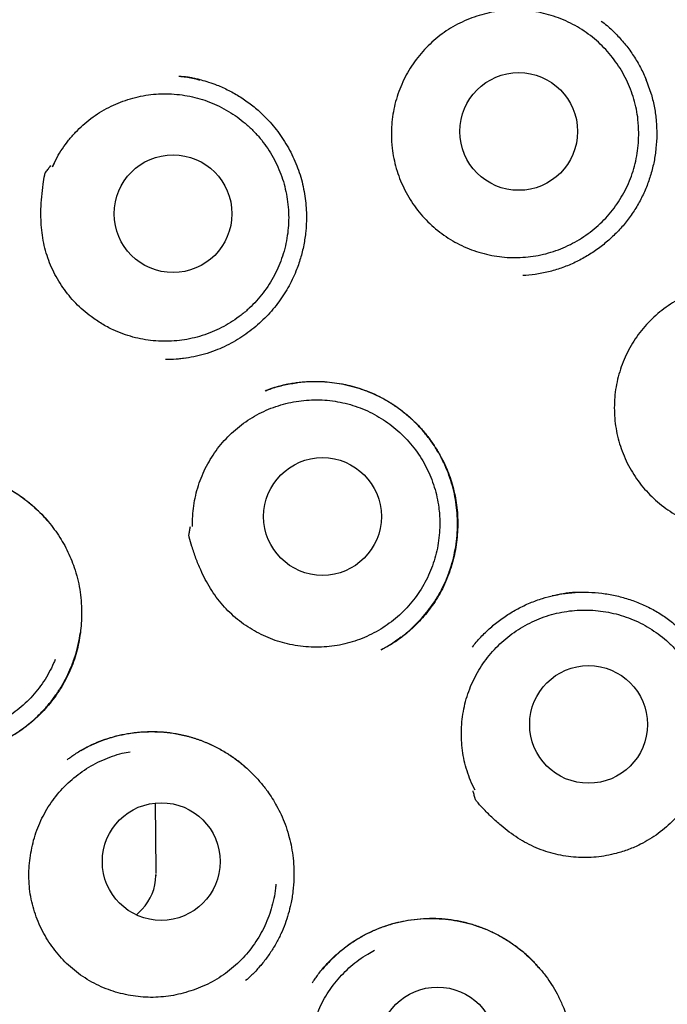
# Model space of a CAD drawing. Header units: millimetres. Extents: x 8 to 677, y 12 to 772.
# Tile 68 of 77: x 382.75 to 389.5, y 744.54 to 754.79. Entities that reach past the tile are written whole.
import ezdxf

# ---------------------------------------------------------------- set-up
doc = ezdxf.new("R2010")
doc.units = ezdxf.units.MM

msp = doc.modelspace()

# ---------------------------------------------------------------- linework, layer by layer
at = {"color": 7, "linetype": 'Continuous', "lineweight": 30}
for p, q in [((385.635, 751.005), (385.536, 750.99)), ((384.165, 746.631), (384.172, 745.925)), ((384.172, 745.925), (384.172, 745.896)), ((384.172, 745.889), (384.171, 745.874)), ((384.172, 745.876), (384.172, 745.889)), ((383.971, 745.467), (384.029, 745.527)), ((385.234, 744.907), (385.268, 744.946))]:
    msp.add_line(p, q, dxfattribs=at)
for centre, radius in [((392.037, 754.566), 16.348), ((387.95, 753.625), 0.613), ((384.351, 752.768), 0.613), ((385.907, 749.615), 0.613), ((388.677, 747.45), 0.613), ((384.228, 746.022), 0.613), ((387.104, 744.102), 0.613)]:
    msp.add_circle(centre, radius, dxfattribs=at)
msp.add_ellipse((383.672, 745.873), major_axis=(0.362, 0.349), ratio=0.989962, start_param=4.74479, end_param=5.515748, dxfattribs=at)
for points, knots in [([(391.864, 772.416), (391.741, 772.414), (391.498, 772.41), (391.139, 772.395), (390.788, 772.373), (390.447, 772.346), (390.118, 772.313), (389.8, 772.275), (389.493, 772.233), (389.195, 772.188), (388.89, 772.136), (388.578, 772.077), (388.261, 772.011), (387.957, 771.943), (387.667, 771.872), (387.39, 771.8), (387.139, 771.73), (386.911, 771.663), (386.706, 771.601), (386.51, 771.539), (386.324, 771.477), (386.148, 771.417), (385.982, 771.358), (385.826, 771.301), (385.677, 771.245), (385.464, 771.163), (385.185, 771.051), (384.841, 770.904), (384.466, 770.734), (384.061, 770.538), (383.627, 770.313), (383.195, 770.075), (382.767, 769.822), (382.343, 769.557), (381.934, 769.284), (381.541, 769.006), (381.162, 768.724), (380.791, 768.432), (380.428, 768.131), (380.067, 767.814), (379.707, 767.482), (379.351, 767.133), (379.005, 766.774), (378.668, 766.405), (378.342, 766.026), (378.032, 765.645), (377.738, 765.263), (377.46, 764.88), (377.191, 764.49), (376.932, 764.093), (376.679, 763.681), (376.432, 763.254), (376.192, 762.813), (375.965, 762.365), (375.751, 761.911), (375.55, 761.451), (375.366, 760.996), (375.198, 760.546), (375.046, 760.101), (374.905, 759.653), (374.777, 759.201), (374.658, 758.737), (374.549, 758.26), (374.451, 757.77), (374.367, 757.277), (374.297, 756.78), (374.24, 756.281), (374.198, 755.789), (374.17, 755.307), (374.154, 754.834), (374.152, 754.362), (374.162, 753.891), (374.185, 753.411), (374.221, 752.922), (374.273, 752.424), (374.338, 751.928), (374.417, 751.433), (374.51, 750.941), (374.614, 750.46), (374.728, 749.992), (374.853, 749.536), (374.989, 749.084), (375.136, 748.636), (375.299, 748.183), (375.477, 747.727), (375.671, 747.267), (375.879, 746.813), (376.099, 746.364), (376.332, 745.921), (376.56, 745.516), (376.78, 745.146), (376.991, 744.809), (377.211, 744.472), (377.442, 744.136), (377.684, 743.801), (377.933, 743.471), (378.189, 743.148), (378.452, 742.832), (378.724, 742.518), (379.007, 742.208), (379.296, 741.905), (379.589, 741.612), (379.884, 741.331), (380.152, 741.087), (380.391, 740.877), (380.6, 740.699), (380.809, 740.527), (381.017, 740.36), (381.2, 740.218), (381.351, 740.102), (381.47, 740.013), (381.578, 739.933), (381.676, 739.861), (381.756, 739.802), (381.804, 739.769), (381.822, 739.756)], [0, 0, 0, 0, 0.008151, 0.016108, 0.02387, 0.031435, 0.038803, 0.045845, 0.052695, 0.059351, 0.065813, 0.073251, 0.080412, 0.087296, 0.0939, 0.100226, 0.106273, 0.111223, 0.115968, 0.120509, 0.124846, 0.128979, 0.132839, 0.136503, 0.139981, 0.143422, 0.151648, 0.159922, 0.168258, 0.178961, 0.189767, 0.200675, 0.211682, 0.22276, 0.233841, 0.244288, 0.254731, 0.265168, 0.275599, 0.28602, 0.297061, 0.308085, 0.319102, 0.33014, 0.341199, 0.352275, 0.36273, 0.373195, 0.383669, 0.39415, 0.404634, 0.415753, 0.42687, 0.437979, 0.449078, 0.460165, 0.471236, 0.481652, 0.492049, 0.502434, 0.512815, 0.5232, 0.534225, 0.545267, 0.55634, 0.567443, 0.578563, 0.589687, 0.600166, 0.610626, 0.621055, 0.631464, 0.641883, 0.652943, 0.664012, 0.675088, 0.686168, 0.697252, 0.708336, 0.718787, 0.729234, 0.739676, 0.750112, 0.760539, 0.771585, 0.782618, 0.793662, 0.804718, 0.815787, 0.826864, 0.835573, 0.844338, 0.853232, 0.862255, 0.871406, 0.880684, 0.889657, 0.898743, 0.907939, 0.917245, 0.926573, 0.935733, 0.944744, 0.95361, 0.959761, 0.965835, 0.971829, 0.977742, 0.983562, 0.987132, 0.990409, 0.993393, 0.996086, 0.998491, 1, 1, 1, 1]), ([(375.863, 754.414), (375.863, 754.373), (375.865, 754.256), (375.869, 754.061), (375.878, 753.83), (375.891, 753.6), (375.906, 753.369), (375.925, 753.139), (375.947, 752.909), (375.972, 752.68), (376.001, 752.451), (376.033, 752.222), (376.068, 751.994), (376.106, 751.766), (376.148, 751.539), (376.193, 751.312), (376.241, 751.087), (376.292, 750.861), (376.347, 750.637), (376.405, 750.413), (376.466, 750.191), (376.53, 749.969), (376.597, 749.748), (376.668, 749.528), (376.741, 749.309), (376.818, 749.091), (376.898, 748.875), (376.981, 748.659), (377.066, 748.445), (377.155, 748.232), (377.247, 748.02), (377.343, 747.809), (377.441, 747.6), (377.542, 747.393), (377.646, 747.187), (377.752, 746.982), (377.862, 746.779), (377.975, 746.577), (378.091, 746.377), (378.209, 746.179), (378.33, 745.982), (378.454, 745.788), (378.581, 745.595), (378.711, 745.404), (378.843, 745.214), (378.978, 745.027), (379.115, 744.841), (379.256, 744.658), (379.398, 744.476), (379.544, 744.297), (379.692, 744.12), (379.842, 743.945), (379.995, 743.772), (380.151, 743.601), (380.309, 743.432), (380.469, 743.266), (380.632, 743.102), (380.796, 742.94), (380.964, 742.781), (381.133, 742.624), (381.305, 742.47), (381.479, 742.318), (381.655, 742.168), (381.833, 742.021), (382.013, 741.877), (382.195, 741.735), (382.38, 741.596), (382.566, 741.46), (382.754, 741.326), (382.944, 741.195), (383.136, 741.066), (383.33, 740.94), (383.525, 740.818), (383.723, 740.697), (383.922, 740.58), (384.122, 740.466), (384.325, 740.354), (384.528, 740.246), (384.734, 740.14), (384.94, 740.037), (385.149, 739.937), (385.358, 739.84), (385.569, 739.747), (385.782, 739.656), (385.995, 739.568), (386.21, 739.483), (386.426, 739.402), (386.643, 739.323), (386.862, 739.248), (387.081, 739.175), (387.301, 739.106), (387.523, 739.04), (387.745, 738.977), (387.968, 738.918), (388.192, 738.861), (388.417, 738.808), (388.642, 738.758), (388.868, 738.711), (389.095, 738.667), (389.323, 738.627), (389.55, 738.59), (389.779, 738.556), (390.008, 738.526), (390.237, 738.498), (390.467, 738.474), (390.697, 738.453), (390.927, 738.436), (391.158, 738.422), (391.388, 738.411), (391.619, 738.403), (391.85, 738.399), (392.081, 738.398), (392.312, 738.4), (392.543, 738.406), (392.774, 738.415), (393.004, 738.427), (393.235, 738.442), (393.465, 738.461), (393.695, 738.483), (393.924, 738.509), (394.154, 738.537), (394.382, 738.569), (394.611, 738.604), (394.838, 738.643), (395.065, 738.684), (395.292, 738.729), (395.518, 738.777), (395.743, 738.828), (395.967, 738.883), (396.191, 738.941), (396.414, 739.002), (396.636, 739.066), (396.857, 739.133), (397.077, 739.203), (397.296, 739.277), (397.513, 739.354), (397.73, 739.433), (397.946, 739.516), (398.16, 739.602), (398.373, 739.691), (398.585, 739.783), (398.796, 739.878), (399.005, 739.976), (399.212, 740.077), (399.419, 740.181), (399.623, 740.288), (399.827, 740.398), (400.028, 740.51), (400.228, 740.626), (400.426, 740.744), (400.623, 740.865), (400.818, 740.989), (401.011, 741.116), (401.202, 741.246), (401.391, 741.378), (401.579, 741.513), (401.764, 741.65), (401.948, 741.791), (402.129, 741.933), (402.309, 742.079), (402.486, 742.227), (402.661, 742.377), (402.834, 742.53), (403.005, 742.685), (403.174, 742.843), (403.34, 743.003), (403.504, 743.166), (403.666, 743.331), (403.825, 743.498), (403.982, 743.667), (404.136, 743.839), (404.288, 744.013), (404.438, 744.189), (404.585, 744.367), (404.729, 744.547), (404.871, 744.73), (405.01, 744.914), (405.147, 745.1), (405.281, 745.288), (405.412, 745.478), (405.541, 745.67), (405.666, 745.864), (405.789, 746.059), (405.909, 746.256), (406.027, 746.455), (406.141, 746.656), (406.253, 746.858), (406.361, 747.062), (406.467, 747.267), (406.57, 747.474), (406.67, 747.682), (406.767, 747.892), (406.861, 748.103), (406.951, 748.315), (407.039, 748.529), (407.124, 748.743), (407.206, 748.959), (407.284, 749.177), (407.36, 749.395), (407.432, 749.614), (407.501, 749.834), (407.567, 750.056), (407.63, 750.278), (407.69, 750.501), (407.746, 750.725), (407.8, 750.95), (407.85, 751.175), (407.897, 751.401), (407.94, 751.628), (407.981, 751.855), (408.018, 752.083), (408.052, 752.311), (408.082, 752.54), (408.11, 752.77), (408.134, 752.999), (408.154, 753.229), (408.172, 753.46), (408.186, 753.69), (408.197, 753.921), (408.205, 754.151), (408.209, 754.382), (408.21, 754.613), (408.208, 754.844), (408.202, 755.075), (408.193, 755.306), (408.181, 755.536), (408.166, 755.767), (408.147, 755.997), (408.125, 756.227), (408.1, 756.456), (408.071, 756.685), (408.039, 756.914), (408.004, 757.142), (407.966, 757.37), (407.924, 757.597), (407.879, 757.824), (407.831, 758.05), (407.78, 758.275), (407.725, 758.499), (407.668, 758.723), (407.607, 758.945), (407.543, 759.167), (407.476, 759.388), (407.405, 759.608), (407.332, 759.827), (407.255, 760.045), (407.175, 760.262), (407.092, 760.477), (407.007, 760.692), (406.918, 760.905), (406.826, 761.116), (406.731, 761.327), (406.633, 761.536), (406.532, 761.744), (406.428, 761.95), (406.321, 762.155), (406.211, 762.358), (406.098, 762.559), (405.983, 762.759), (405.865, 762.958), (405.743, 763.154), (405.619, 763.349), (405.493, 763.542), (405.363, 763.733), (405.231, 763.923), (405.096, 764.11), (404.958, 764.295), (404.818, 764.479), (404.675, 764.66), (404.53, 764.84), (404.382, 765.017), (404.232, 765.192), (404.079, 765.365), (403.923, 765.536), (403.765, 765.705), (403.605, 765.871), (403.443, 766.035), (403.278, 766.197), (403.111, 766.356), (402.941, 766.513), (402.769, 766.667), (402.596, 766.82), (402.42, 766.969), (402.241, 767.116), (402.061, 767.26), (401.879, 767.402), (401.695, 767.541), (401.509, 767.678), (401.32, 767.812), (401.13, 767.943), (400.938, 768.072), (400.745, 768.197), (400.549, 768.32), (400.352, 768.44), (400.153, 768.558), (399.952, 768.672), (399.75, 768.784), (399.547, 768.892), (399.341, 768.998), (399.134, 769.101), (398.926, 769.201), (398.717, 769.298), (398.506, 769.392), (398.293, 769.483), (398.08, 769.57), (397.865, 769.655), (397.649, 769.737), (397.432, 769.815), (397.213, 769.891), (396.994, 769.963), (396.774, 770.032), (396.552, 770.098), (396.33, 770.161), (396.107, 770.221), (395.883, 770.278), (395.658, 770.331), (395.433, 770.381), (395.207, 770.428), (394.98, 770.472), (394.753, 770.512), (394.525, 770.549), (394.296, 770.583), (394.067, 770.614), (393.838, 770.641), (393.608, 770.665), (393.378, 770.686), (393.148, 770.703), (392.918, 770.718), (392.687, 770.729), (392.456, 770.736), (392.225, 770.741), (391.994, 770.742), (391.763, 770.739), (391.532, 770.734), (391.302, 770.725), (391.071, 770.713), (390.841, 770.698), (390.61, 770.679), (390.38, 770.657), (390.151, 770.632), (389.922, 770.603), (389.693, 770.571), (389.465, 770.536), (389.237, 770.498), (389.01, 770.456), (388.783, 770.411), (388.557, 770.363), (388.332, 770.312), (388.108, 770.258), (387.884, 770.2), (387.661, 770.139), (387.439, 770.075), (387.218, 770.008), (386.998, 769.937), (386.779, 769.864), (386.562, 769.787), (386.345, 769.708), (386.129, 769.625), (385.915, 769.539), (385.702, 769.45), (385.49, 769.358), (385.279, 769.263), (385.07, 769.165), (384.862, 769.064), (384.656, 768.96), (384.451, 768.854), (384.248, 768.744), (384.047, 768.631), (383.847, 768.516), (383.648, 768.397), (383.452, 768.276), (383.257, 768.152), (383.064, 768.026), (382.873, 767.896), (382.683, 767.764), (382.496, 767.629), (382.31, 767.492), (382.127, 767.351), (381.945, 767.209), (381.766, 767.063), (381.588, 766.915), (381.413, 766.765), (381.24, 766.612), (381.069, 766.457), (380.9, 766.299), (380.734, 766.139), (380.57, 765.976), (380.408, 765.811), (380.249, 765.644), (380.092, 765.475), (379.938, 765.303), (379.785, 765.13), (379.636, 764.954), (379.489, 764.775), (379.344, 764.595), (379.203, 764.413), (379.063, 764.229), (378.927, 764.043), (378.793, 763.855), (378.662, 763.665), (378.533, 763.473), (378.407, 763.279), (378.284, 763.084), (378.164, 762.886), (378.047, 762.688), (377.932, 762.487), (377.821, 762.285), (377.712, 762.081), (377.606, 761.876), (377.503, 761.669), (377.403, 761.461), (377.306, 761.251), (377.213, 761.04), (377.122, 760.828), (377.034, 760.614), (376.949, 760.4), (376.867, 760.184), (376.789, 759.967), (376.713, 759.748), (376.641, 759.529), (376.571, 759.309), (376.505, 759.088), (376.442, 758.865), (376.383, 758.642), (376.326, 758.418), (376.273, 758.194), (376.223, 757.968), (376.176, 757.742), (376.132, 757.516), (376.092, 757.288), (376.054, 757.06), (376.02, 756.832), (375.99, 756.603), (375.962, 756.374), (375.938, 756.144), (375.917, 755.914), (375.9, 755.684), (375.886, 755.453), (375.875, 755.223), (375.867, 754.992), (375.863, 754.761), (375.862, 754.568), (375.862, 754.453), (375.863, 754.414)], [0, 0, 0, 0, 0.0012035, 0.0034761, 0.0057486, 0.0080212, 0.0102937, 0.0125663, 0.0148389, 0.0171114, 0.019384, 0.0216565, 0.0239291, 0.0262017, 0.0284742, 0.0307468, 0.0330194, 0.0352919, 0.0375645, 0.039837, 0.0421096, 0.0443822, 0.0466547, 0.0489273, 0.0511998, 0.0534724, 0.055745, 0.0580175, 0.0602901, 0.0625626, 0.0648352, 0.0671078, 0.0693803, 0.0716529, 0.0739255, 0.076198, 0.0784706, 0.0807431, 0.0830157, 0.0852883, 0.0875608, 0.0898334, 0.092106, 0.0943785, 0.0966511, 0.0989236, 0.1011962, 0.1034688, 0.1057413, 0.1080139, 0.1102865, 0.112559, 0.1148316, 0.1171042, 0.1193767, 0.1216493, 0.1239218, 0.1261944, 0.128467, 0.1307395, 0.1330121, 0.1352847, 0.1375572, 0.1398298, 0.1421024, 0.1443749, 0.1466475, 0.1489201, 0.1511926, 0.1534652, 0.1557377, 0.1580103, 0.1602829, 0.1625554, 0.164828, 0.1671006, 0.1693731, 0.1716457, 0.1739183, 0.1761908, 0.1784634, 0.180736, 0.1830085, 0.1852811, 0.1875537, 0.1898262, 0.1920988, 0.1943714, 0.1966439, 0.1989165, 0.2011891, 0.2034616, 0.2057342, 0.2080068, 0.2102793, 0.2125519, 0.2148245, 0.217097, 0.2193696, 0.2216422, 0.2239147, 0.2261873, 0.2284599, 0.2307324, 0.233005, 0.2352776, 0.2375501, 0.2398227, 0.2420953, 0.2443678, 0.2466404, 0.248913, 0.2511855, 0.2534581, 0.2557307, 0.2580032, 0.2602758, 0.2625484, 0.2648209, 0.2670935, 0.2693661, 0.2716386, 0.2739112, 0.2761838, 0.2784563, 0.2807289, 0.2830015, 0.285274, 0.2875466, 0.2898192, 0.2920917, 0.2943643, 0.2966369, 0.2989094, 0.301182, 0.3034546, 0.3057271, 0.3079997, 0.3102723, 0.3125448, 0.3148174, 0.31709, 0.3193625, 0.3216351, 0.3239077, 0.3261802, 0.3284528, 0.3307254, 0.3329979, 0.3352705, 0.3375431, 0.3398156, 0.3420882, 0.3443608, 0.3466333, 0.3489059, 0.3511785, 0.353451, 0.3557236, 0.3579962, 0.3602687, 0.3625413, 0.3648138, 0.3670864, 0.369359, 0.3716315, 0.3739041, 0.3761767, 0.3784492, 0.3807218, 0.3829944, 0.3852669, 0.3875395, 0.389812, 0.3920846, 0.3943572, 0.3966297, 0.3989023, 0.4011749, 0.4034474, 0.40572, 0.4079926, 0.4102651, 0.4125377, 0.4148102, 0.4170828, 0.4193554, 0.4216279, 0.4239005, 0.4261731, 0.4284456, 0.4307182, 0.4329907, 0.4352633, 0.4375359, 0.4398084, 0.442081, 0.4443535, 0.4466261, 0.4488987, 0.4511712, 0.4534438, 0.4557164, 0.4579889, 0.4602615, 0.462534, 0.4648066, 0.4670792, 0.4693517, 0.4716243, 0.4738968, 0.4761694, 0.478442, 0.4807145, 0.4829871, 0.4852596, 0.4875322, 0.4898048, 0.4920773, 0.4943499, 0.4966225, 0.498895, 0.5011676, 0.5034401, 0.5057127, 0.5079853, 0.5102578, 0.5125304, 0.5148029, 0.5170755, 0.5193481, 0.5216206, 0.5238932, 0.5261657, 0.5284383, 0.5307109, 0.5329834, 0.535256, 0.5375285, 0.5398011, 0.5420737, 0.5443462, 0.5466188, 0.5488914, 0.5511639, 0.5534365, 0.555709, 0.5579816, 0.5602542, 0.5625267, 0.5647993, 0.5670718, 0.5693444, 0.571617, 0.5738895, 0.5761621, 0.5784347, 0.5807072, 0.5829798, 0.5852523, 0.5875249, 0.5897975, 0.59207, 0.5943426, 0.5966152, 0.5988877, 0.6011603, 0.6034328, 0.6057054, 0.607978, 0.6102505, 0.6125231, 0.6147957, 0.6170682, 0.6193408, 0.6216134, 0.6238859, 0.6261585, 0.628431, 0.6307036, 0.6329762, 0.6352487, 0.6375213, 0.6397939, 0.6420664, 0.644339, 0.6466116, 0.6488841, 0.6511567, 0.6534293, 0.6557018, 0.6579744, 0.6602469, 0.6625195, 0.6647921, 0.6670646, 0.6693372, 0.6716098, 0.6738823, 0.6761549, 0.6784275, 0.6807, 0.6829726, 0.6852452, 0.6875177, 0.6897903, 0.6920629, 0.6943354, 0.696608, 0.6988806, 0.7011531, 0.7034257, 0.7056983, 0.7079708, 0.7102434, 0.712516, 0.7147885, 0.7170611, 0.7193337, 0.7216062, 0.7238788, 0.7261514, 0.7284239, 0.7306965, 0.7329691, 0.7352416, 0.7375142, 0.7397868, 0.7420593, 0.7443319, 0.7466045, 0.748877, 0.7511496, 0.7534222, 0.7556947, 0.7579673, 0.7602399, 0.7625124, 0.764785, 0.7670576, 0.7693301, 0.7716027, 0.7738753, 0.7761478, 0.7784204, 0.780693, 0.7829655, 0.7852381, 0.7875107, 0.7897832, 0.7920558, 0.7943284, 0.7966009, 0.7988735, 0.8011461, 0.8034186, 0.8056912, 0.8079638, 0.8102363, 0.8125089, 0.8147815, 0.817054, 0.8193266, 0.8215992, 0.8238717, 0.8261443, 0.8284169, 0.8306894, 0.832962, 0.8352346, 0.8375071, 0.8397797, 0.8420523, 0.8443248, 0.8465974, 0.84887, 0.8511425, 0.8534151, 0.8556877, 0.8579602, 0.8602328, 0.8625054, 0.8647779, 0.8670505, 0.869323, 0.8715956, 0.8738682, 0.8761407, 0.8784133, 0.8806859, 0.8829584, 0.885231, 0.8875036, 0.8897761, 0.8920487, 0.8943212, 0.8965938, 0.8988664, 0.9011389, 0.9034115, 0.9056841, 0.9079566, 0.9102292, 0.9125017, 0.9147743, 0.9170469, 0.9193194, 0.921592, 0.9238646, 0.9261371, 0.9284097, 0.9306822, 0.9329548, 0.9352274, 0.9374999, 0.9397725, 0.9420451, 0.9443176, 0.9465902, 0.9488627, 0.9511353, 0.9534079, 0.9556804, 0.957953, 0.9602255, 0.9624981, 0.9647707, 0.9670432, 0.9693158, 0.9715884, 0.9738609, 0.9761335, 0.978406, 0.9806786, 0.9829512, 0.9852237, 0.9874963, 0.9897688, 0.9920414, 0.994314, 0.9965865, 0.9988591, 1, 1, 1, 1]), ([(389.2, 753.613), (389.199, 753.577), (389.198, 753.505), (389.185, 753.397), (389.163, 753.29), (389.133, 753.185), (389.094, 753.084), (389.046, 752.986), (388.99, 752.893), (388.927, 752.804), (388.856, 752.722), (388.779, 752.645), (388.695, 752.576), (388.606, 752.513), (388.512, 752.459), (388.414, 752.412), (388.312, 752.374), (388.207, 752.344), (388.101, 752.324), (387.992, 752.313), (387.884, 752.31), (387.775, 752.317), (387.668, 752.333), (387.562, 752.358), (387.458, 752.392), (387.358, 752.435), (387.262, 752.485), (387.171, 752.544), (387.084, 752.61), (387.004, 752.683), (386.93, 752.763), (386.863, 752.849), (386.804, 752.94), (386.752, 753.036), (386.709, 753.135), (386.674, 753.239), (386.648, 753.344), (386.629, 753.46), (386.622, 753.578), (386.626, 753.696), (386.639, 753.804), (386.66, 753.91), (386.691, 754.015), (386.73, 754.116), (386.778, 754.214), (386.834, 754.307), (386.897, 754.396), (386.968, 754.478), (387.045, 754.555), (387.129, 754.625), (387.217, 754.687), (387.311, 754.742), (387.41, 754.788), (387.512, 754.826), (387.616, 754.856), (387.723, 754.876), (387.831, 754.888), (387.94, 754.89), (388.048, 754.883), (388.156, 754.867), (388.262, 754.842), (388.365, 754.808), (388.465, 754.766), (388.561, 754.715), (388.653, 754.656), (388.739, 754.59), (388.82, 754.517), (388.893, 754.437), (388.96, 754.351), (389.02, 754.26), (389.072, 754.165), (389.115, 754.065), (389.15, 753.962), (389.176, 753.856), (389.195, 753.74), (389.198, 753.658), (389.2, 753.613)], [0, 0, 0, 0, 0.0134, 0.026847, 0.040295, 0.053694, 0.067094, 0.080541, 0.093989, 0.107388, 0.120788, 0.134235, 0.147683, 0.161082, 0.174482, 0.18793, 0.201377, 0.214777, 0.228176, 0.241624, 0.255071, 0.268471, 0.28187, 0.295318, 0.308765, 0.322165, 0.335565, 0.349012, 0.362459, 0.375859, 0.389259, 0.402706, 0.416154, 0.429553, 0.442953, 0.4564, 0.469848, 0.483247, 0.5, 0.5134, 0.526847, 0.540295, 0.553694, 0.567094, 0.580541, 0.593989, 0.607388, 0.620788, 0.634235, 0.647683, 0.661083, 0.674482, 0.68793, 0.701377, 0.714777, 0.728176, 0.741624, 0.755071, 0.768471, 0.78187, 0.795318, 0.808765, 0.822165, 0.835565, 0.849012, 0.86246, 0.875859, 0.889259, 0.902706, 0.916154, 0.929553, 0.942953, 0.9564, 0.969848, 0.983247, 1, 1, 1, 1]), ([(388.809, 754.774), (388.83, 754.759), (388.887, 754.715), (388.972, 754.632), (389.065, 754.527), (389.147, 754.413), (389.22, 754.293), (389.258, 754.207), (389.277, 754.164)], [0, 0, 0, 0, 0.0984353, 0.2782592, 0.4582757, 0.6385259, 0.8190649, 1, 1, 1, 1]), ([(384.411, 754.201), (384.418, 754.201), (384.432, 754.199), (384.454, 754.198), (384.48, 754.196), (384.514, 754.191), (384.554, 754.183), (384.597, 754.174), (384.654, 754.16), (384.725, 754.139), (384.822, 754.104), (384.933, 754.054), (385.053, 753.985), (385.169, 753.904), (385.266, 753.82), (385.346, 753.739), (385.411, 753.664), (385.471, 753.583), (385.527, 753.498), (385.577, 753.409), (385.621, 753.316), (385.658, 753.221), (385.688, 753.124), (385.712, 753.026), (385.728, 752.928), (385.738, 752.829), (385.741, 752.715), (385.735, 752.585), (385.714, 752.443), (385.68, 752.303), (385.638, 752.183), (385.593, 752.081), (385.548, 751.995), (385.496, 751.911), (385.439, 751.831), (385.376, 751.753), (385.306, 751.68), (385.232, 751.61), (385.152, 751.545), (385.067, 751.485), (384.978, 751.431), (384.885, 751.383), (384.785, 751.34), (384.679, 751.304), (384.568, 751.277), (384.461, 751.26), (384.363, 751.25), (384.301, 751.249), (384.273, 751.249)], [0, 0, 0, 0, 0.006367, 0.012033, 0.017086, 0.025493, 0.034505, 0.044319, 0.054934, 0.073228, 0.09349, 0.123616, 0.154363, 0.185743, 0.217784, 0.239523, 0.261567, 0.283919, 0.306581, 0.329372, 0.352061, 0.374661, 0.397177, 0.419505, 0.441636, 0.463584, 0.48536, 0.517706, 0.54969, 0.58132, 0.612888, 0.634189, 0.655709, 0.677448, 0.699413, 0.721605, 0.744024, 0.766662, 0.789513, 0.812566, 0.835812, 0.859199, 0.88205, 0.908476, 0.933834, 0.958146, 0.981433, 1, 1, 1, 1]), ([(384.413, 754.2), (384.425, 754.199), (384.485, 754.194), (384.558, 754.181), (384.616, 754.165), (384.63, 754.161)], [0, 0, 0, 0, 0.169139, 0.804041, 1, 1, 1, 1]), ([(389.331, 754.01), (389.323, 754.036), (389.307, 754.088), (389.287, 754.139), (389.277, 754.164)], [0, 0, 0, 0, 0.499535, 1, 1, 1, 1]), ([(383.095, 753.258), (383.111, 753.29), (383.142, 753.354), (383.198, 753.447), (383.263, 753.535), (383.335, 753.617), (383.412, 753.692), (383.496, 753.761), (383.586, 753.823), (383.681, 753.877), (383.779, 753.922), (383.881, 753.959), (383.986, 753.987), (384.093, 754.007), (384.201, 754.017), (384.309, 754.018), (384.418, 754.01), (384.526, 753.993), (384.631, 753.967), (384.733, 753.932), (384.833, 753.888), (384.929, 753.836), (385.019, 753.777), (385.104, 753.71), (385.184, 753.636), (385.258, 753.555), (385.323, 753.469), (385.381, 753.378), (385.432, 753.281), (385.475, 753.18), (385.508, 753.077), (385.533, 752.972), (385.549, 752.864), (385.556, 752.755), (385.554, 752.647), (385.542, 752.539), (385.522, 752.432), (385.492, 752.326), (385.454, 752.225), (385.408, 752.127), (385.353, 752.033), (385.29, 751.943), (385.221, 751.86), (385.145, 751.783), (385.062, 751.712), (384.973, 751.649), (384.88, 751.593), (384.783, 751.546), (384.681, 751.506), (384.576, 751.476), (384.47, 751.454), (384.363, 751.442), (384.254, 751.438), (384.145, 751.444), (384.038, 751.459), (383.932, 751.483), (383.828, 751.516), (383.719, 751.561), (383.607, 751.62), (383.534, 751.671), (383.497, 751.697)], [0, 0, 0, 0, 0.016856, 0.033713, 0.051059, 0.068405, 0.085261, 0.102117, 0.119463, 0.136809, 0.153666, 0.170522, 0.187868, 0.205214, 0.22207, 0.238927, 0.256273, 0.273619, 0.290475, 0.307331, 0.324678, 0.342024, 0.35888, 0.375736, 0.393082, 0.410428, 0.427285, 0.444141, 0.461487, 0.478833, 0.495689, 0.512546, 0.529892, 0.547238, 0.564094, 0.58095, 0.598296, 0.615642, 0.632499, 0.649355, 0.666701, 0.684047, 0.700903, 0.71776, 0.735106, 0.752452, 0.769308, 0.786164, 0.80351, 0.820857, 0.837713, 0.854569, 0.871915, 0.889261, 0.906118, 0.922974, 0.94032, 0.957666, 0.978717, 1, 1, 1, 1]), ([(389.331, 754.01), (389.343, 753.964), (389.366, 753.873), (389.384, 753.733), (389.389, 753.592), (389.381, 753.452), (389.361, 753.313), (389.327, 753.177), (389.281, 753.045), (389.223, 752.918), (389.153, 752.797), (389.071, 752.683), (388.978, 752.577), (388.876, 752.481), (388.766, 752.394), (388.648, 752.318), (388.523, 752.253), (388.394, 752.2), (388.259, 752.161), (388.125, 752.134), (388.035, 752.127), (387.991, 752.124)], [0, 0, 0, 0, 0.05323, 0.106275, 0.159196, 0.212029, 0.264792, 0.317496, 0.370159, 0.422814, 0.475505, 0.528245, 0.58105, 0.633906, 0.686778, 0.739626, 0.792416, 0.845137, 0.897807, 0.950455, 1, 1, 1, 1]), ([(383.497, 751.697), (383.469, 751.719), (383.414, 751.762), (383.337, 751.835), (383.267, 751.914), (383.203, 751.999), (383.146, 752.089), (383.097, 752.184), (383.055, 752.282), (383.022, 752.384), (382.998, 752.49), (382.983, 752.597), (382.975, 752.706), (382.975, 752.822), (382.982, 752.945), (382.998, 753.064), (383.008, 753.147), (383.019, 753.184), (383.019, 753.191), (383.02, 753.192), (383.023, 753.196), (383.034, 753.211), (383.052, 753.236), (383.069, 753.258), (383.077, 753.269)], [0, 0, 0, 0, 0.05994, 0.1200917, 0.1802556, 0.2402124, 0.3007889, 0.3615734, 0.4223507, 0.4829174, 0.5443752, 0.6060252, 0.6677592, 0.7293318, 0.8037521, 0.8781781, 0.9348432, 0.9436949, 0.9451139, 0.9455269, 0.9470549, 0.9531669, 0.9776154, 1, 1, 1, 1]), ([(383.115, 753.294), (383.113, 753.291), (383.111, 753.288), (383.105, 753.277), (383.098, 753.263), (383.096, 753.258)], [0, 0, 0, 0, 0.626645, 0.860255, 1, 1, 1, 1]), ([(390.221, 752.035), (390.257, 752.034), (390.329, 752.033), (390.438, 752.02), (390.544, 751.998), (390.649, 751.968), (390.75, 751.928), (390.848, 751.881), (390.941, 751.825), (391.029, 751.761), (391.112, 751.691), (391.188, 751.613), (391.258, 751.53), (391.321, 751.441), (391.375, 751.347), (391.422, 751.248), (391.46, 751.146), (391.489, 751.042), (391.509, 750.935), (391.521, 750.826), (391.523, 750.718), (391.516, 750.609), (391.5, 750.502), (391.475, 750.396), (391.441, 750.292), (391.398, 750.192), (391.347, 750.096), (391.289, 750.005), (391.222, 749.918), (391.149, 749.838), (391.07, 749.764), (390.984, 749.697), (390.893, 749.638), (390.797, 749.586), (390.697, 749.543), (390.594, 749.508), (390.488, 749.482), (390.372, 749.463), (390.255, 749.456), (390.137, 749.46), (390.029, 749.473), (389.922, 749.494), (389.818, 749.525), (389.717, 749.564), (389.619, 749.612), (389.525, 749.668), (389.437, 749.731), (389.354, 749.802), (389.278, 749.88), (389.208, 749.963), (389.146, 750.052), (389.091, 750.146), (389.045, 750.245), (389.007, 750.347), (388.977, 750.451), (388.957, 750.558), (388.946, 750.666), (388.944, 750.775), (388.95, 750.884), (388.967, 750.991), (388.992, 751.097), (389.026, 751.2), (389.068, 751.301), (389.119, 751.397), (389.178, 751.488), (389.244, 751.575), (389.317, 751.655), (389.397, 751.729), (389.483, 751.796), (389.574, 751.855), (389.669, 751.907), (389.769, 751.95), (389.872, 751.985), (389.978, 752.011), (390.094, 752.03), (390.176, 752.033), (390.221, 752.035)], [0, 0, 0, 0, 0.0134, 0.026847, 0.040295, 0.053694, 0.067094, 0.080541, 0.093989, 0.107388, 0.120788, 0.134235, 0.147683, 0.161082, 0.174482, 0.18793, 0.201377, 0.214777, 0.228176, 0.241624, 0.255071, 0.268471, 0.28187, 0.295318, 0.308765, 0.322165, 0.335565, 0.349012, 0.362459, 0.375859, 0.389259, 0.402706, 0.416154, 0.429553, 0.442953, 0.4564, 0.469848, 0.483247, 0.5, 0.513399, 0.526847, 0.540294, 0.553694, 0.567094, 0.580541, 0.593989, 0.607388, 0.620788, 0.634235, 0.647683, 0.661082, 0.674482, 0.687929, 0.701377, 0.714776, 0.728176, 0.741624, 0.755071, 0.768471, 0.78187, 0.795318, 0.808765, 0.822165, 0.835564, 0.849012, 0.862459, 0.875859, 0.889259, 0.902706, 0.916153, 0.929553, 0.942953, 0.9564, 0.969848, 0.983247, 1, 1, 1, 1]), ([(384.482, 751.265), (384.439, 751.259), (384.37, 751.25), (384.299, 751.25), (384.273, 751.25)], [0, 0, 0, 0, 0.626418, 1, 1, 1, 1]), ([(385.309, 750.924), (385.317, 750.928), (385.336, 750.935), (385.372, 750.95), (385.414, 750.964), (385.463, 750.977), (385.517, 750.99), (385.574, 751.001), (385.634, 751.01), (385.705, 751.018), (385.787, 751.022), (385.882, 751.022), (385.981, 751.015), (386.085, 751.001), (386.192, 750.979), (386.298, 750.948), (386.401, 750.911), (386.5, 750.866), (386.593, 750.814), (386.682, 750.757), (386.764, 750.694), (386.846, 750.622), (386.927, 750.541), (387.003, 750.45), (387.071, 750.355), (387.131, 750.257), (387.18, 750.161), (387.22, 750.067), (387.251, 749.975), (387.277, 749.88), (387.297, 749.782), (387.31, 749.682), (387.316, 749.58), (387.315, 749.477), (387.307, 749.373), (387.292, 749.269), (387.269, 749.165), (387.239, 749.062), (387.201, 748.961), (387.157, 748.864), (387.107, 748.774), (387.052, 748.69), (386.994, 748.613), (386.934, 748.543), (386.872, 748.479), (386.809, 748.421), (386.746, 748.369), (386.683, 748.322), (386.622, 748.283), (386.566, 748.251), (386.531, 748.233), (386.515, 748.224)], [0, 0, 0, 0, 0.007871, 0.016688, 0.026766, 0.038234, 0.050465, 0.063336, 0.07685, 0.091009, 0.110891, 0.131922, 0.154098, 0.177412, 0.201852, 0.226608, 0.25101, 0.275058, 0.298761, 0.32212, 0.345147, 0.367851, 0.394677, 0.421051, 0.446977, 0.472458, 0.497614, 0.518845, 0.540413, 0.562312, 0.584443, 0.606808, 0.629418, 0.652282, 0.675403, 0.698785, 0.722429, 0.746339, 0.770504, 0.794239, 0.817185, 0.839344, 0.860718, 0.88131, 0.901114, 0.920126, 0.938341, 0.955724, 0.971971, 0.987127, 1, 1, 1, 1]), ([(385.312, 750.924), (385.328, 750.93), (385.387, 750.955), (385.495, 750.982), (385.587, 751.002), (385.634, 751.006), (385.635, 751.006)], [0, 0, 0, 0, 0.157121, 0.574013, 0.991268, 1, 1, 1, 1]), ([(386.725, 748.357), (386.744, 748.372), (386.787, 748.405), (386.851, 748.463), (386.921, 748.534), (386.99, 748.613), (387.059, 748.706), (387.124, 748.809), (387.182, 748.923), (387.228, 749.038), (387.264, 749.153), (387.29, 749.27), (387.307, 749.387), (387.314, 749.504), (387.312, 749.62), (387.301, 749.736), (387.281, 749.85), (387.253, 749.963), (387.215, 750.073), (387.169, 750.18), (387.114, 750.283), (387.052, 750.381), (386.982, 750.473), (386.906, 750.56), (386.823, 750.641), (386.733, 750.716), (386.644, 750.779), (386.556, 750.832), (386.471, 750.876), (386.383, 750.915), (386.291, 750.948), (386.198, 750.975), (386.103, 750.995), (386.005, 751.01), (385.899, 751.019), (385.784, 751.019), (385.695, 751.015), (385.645, 751.007), (385.635, 751.005)], [0, 0, 0, 0, 0.01864, 0.04139, 0.067082, 0.095017, 0.122595, 0.156243, 0.189, 0.220825, 0.251705, 0.282262, 0.312588, 0.342705, 0.372628, 0.402403, 0.432181, 0.461997, 0.49188, 0.521792, 0.551633, 0.581423, 0.611185, 0.640936, 0.67069, 0.700508, 0.73062, 0.75496, 0.779537, 0.804363, 0.829332, 0.855084, 0.87861, 0.904108, 0.931579, 0.961022, 0.992433, 1, 1, 1, 1]), ([(384.554, 749.51), (384.554, 749.546), (384.554, 749.619), (384.566, 749.727), (384.585, 749.834), (384.614, 749.939), (384.652, 750.041), (384.698, 750.139), (384.752, 750.233), (384.814, 750.323), (384.883, 750.406), (384.959, 750.484), (385.042, 750.555), (385.13, 750.619), (385.223, 750.675), (385.32, 750.723), (385.421, 750.762), (385.526, 750.793), (385.632, 750.815), (385.74, 750.828), (385.848, 750.832), (385.957, 750.827), (386.065, 750.812), (386.171, 750.789), (386.275, 750.756), (386.375, 750.716), (386.472, 750.666), (386.564, 750.609), (386.652, 750.544), (386.733, 750.472), (386.808, 750.393), (386.877, 750.309), (386.938, 750.218), (386.991, 750.124), (387.036, 750.025), (387.072, 749.922), (387.1, 749.817), (387.117, 749.72), (387.126, 749.633), (387.129, 749.545), (387.126, 749.447), (387.114, 749.339), (387.092, 749.232), (387.062, 749.128), (387.023, 749.027), (386.975, 748.929), (386.92, 748.835), (386.857, 748.747), (386.786, 748.664), (386.709, 748.588), (386.625, 748.518), (386.537, 748.456), (386.443, 748.401), (386.345, 748.354), (386.243, 748.316), (386.138, 748.287), (386.032, 748.266), (385.924, 748.255), (385.815, 748.253), (385.704, 748.259), (385.631, 748.272), (385.593, 748.278)], [0, 0, 0, 0, 0.0170705, 0.034202, 0.0513334, 0.0684039, 0.0854744, 0.1026059, 0.1197373, 0.1368078, 0.1538783, 0.1710098, 0.1881412, 0.2052117, 0.2222822, 0.2394137, 0.2565452, 0.2736156, 0.2906861, 0.3078176, 0.3249491, 0.3420195, 0.35909, 0.3762215, 0.393353, 0.4104234, 0.4274939, 0.4446254, 0.4617569, 0.4788273, 0.4958978, 0.5130293, 0.5301608, 0.5472313, 0.5643017, 0.5814332, 0.5985647, 0.6156352, 0.627777, 0.6399189, 0.6569893, 0.6741208, 0.6912523, 0.7083228, 0.7253932, 0.7425247, 0.7596562, 0.7767267, 0.7937971, 0.8109286, 0.8280601, 0.8451306, 0.8622011, 0.8793325, 0.896464, 0.9135345, 0.930605, 0.9477364, 0.9648679, 0.9819384, 1, 1, 1, 1]), ([(381.469, 750.02), (381.488, 750.026), (381.531, 750.039), (381.6, 750.057), (381.679, 750.073), (381.764, 750.085), (381.854, 750.092), (381.953, 750.093), (382.06, 750.087), (382.175, 750.071), (382.29, 750.047), (382.405, 750.012), (382.512, 749.97), (382.611, 749.921), (382.702, 749.869), (382.789, 749.81), (382.871, 749.745), (382.948, 749.676), (383.019, 749.601), (383.085, 749.523), (383.145, 749.441), (383.199, 749.356), (383.247, 749.268), (383.288, 749.177), (383.326, 749.078), (383.357, 748.971), (383.381, 748.857), (383.395, 748.74), (383.401, 748.622), (383.398, 748.509), (383.387, 748.402), (383.37, 748.302), (383.347, 748.203), (383.316, 748.105), (383.278, 748.008), (383.232, 747.914), (383.18, 747.822), (383.12, 747.734), (383.056, 747.652), (382.989, 747.578), (382.92, 747.511), (382.852, 747.453), (382.785, 747.401), (382.72, 747.357), (382.662, 747.322), (382.611, 747.293), (382.566, 747.271), (382.523, 747.254), (382.497, 747.243), (382.485, 747.238)], [0, 0, 0, 0, 0.013831, 0.030619, 0.048484, 0.067474, 0.087515, 0.107971, 0.132934, 0.158359, 0.184254, 0.210636, 0.237533, 0.260302, 0.283305, 0.306437, 0.329401, 0.35219, 0.374809, 0.397263, 0.419554, 0.441685, 0.463662, 0.485495, 0.507194, 0.533054, 0.558729, 0.584377, 0.610323, 0.636563, 0.658645, 0.680914, 0.703363, 0.725988, 0.748794, 0.771787, 0.794973, 0.818364, 0.841628, 0.863772, 0.88473, 0.904502, 0.923085, 0.94048, 0.956685, 0.968064, 0.979042, 0.989945, 1, 1, 1, 1]), ([(383.04, 749.575), (383.014, 749.604), (382.96, 749.664), (382.869, 749.746), (382.776, 749.817), (382.684, 749.877), (382.597, 749.926), (382.537, 749.953), (382.508, 749.967)], [0, 0, 0, 0, 0.176917, 0.3637, 0.551172, 0.702527, 0.85516, 1, 1, 1, 1]), ([(385.593, 748.278), (385.559, 748.285), (385.49, 748.3), (385.389, 748.333), (385.292, 748.374), (385.197, 748.423), (385.107, 748.479), (385.021, 748.543), (384.941, 748.614), (384.867, 748.691), (384.799, 748.776), (384.739, 748.866), (384.686, 748.96), (384.635, 749.065), (384.588, 749.179), (384.55, 749.293), (384.524, 749.372), (384.517, 749.41), (384.515, 749.416), (384.515, 749.418), (384.516, 749.423), (384.519, 749.442), (384.525, 749.472), (384.53, 749.499), (384.533, 749.512)], [0, 0, 0, 0, 0.05994, 0.120092, 0.180256, 0.240212, 0.300789, 0.361573, 0.422351, 0.482917, 0.544375, 0.606025, 0.667759, 0.729332, 0.803752, 0.878178, 0.934843, 0.943695, 0.945114, 0.945527, 0.947055, 0.953167, 0.977615, 1, 1, 1, 1]), ([(387.468, 748.255), (387.481, 748.273), (387.522, 748.327), (387.603, 748.41), (387.708, 748.503), (387.821, 748.586), (387.941, 748.657), (388.067, 748.717), (388.191, 748.763), (388.274, 748.783), (388.312, 748.792)], [0, 0, 0, 0, 0.064948, 0.202151, 0.339133, 0.475935, 0.612578, 0.749086, 0.885517, 1, 1, 1, 1]), ([(388.601, 748.825), (388.581, 748.825), (388.518, 748.825), (388.416, 748.813), (388.336, 748.796), (388.298, 748.788)], [0, 0, 0, 0, 0.197618, 0.616424, 1, 1, 1, 1]), ([(388.312, 748.791), (388.34, 748.798), (388.414, 748.814), (388.536, 748.826), (388.676, 748.829), (388.816, 748.818), (388.954, 748.794), (389.09, 748.758), (389.222, 748.709), (389.349, 748.648), (389.469, 748.574), (389.581, 748.49), (389.685, 748.395), (389.779, 748.291), (389.863, 748.178), (389.937, 748.059), (389.999, 747.932), (390.048, 747.801), (390.08, 747.689), (390.091, 747.621), (390.094, 747.599)], [0, 0, 0, 0, 0.036427, 0.09457, 0.1529, 0.211385, 0.269968, 0.328585, 0.387183, 0.445734, 0.504241, 0.562707, 0.621163, 0.679627, 0.73811, 0.796618, 0.855168, 0.913799, 0.97256, 1, 1, 1, 1]), ([(387.495, 746.766), (387.479, 746.799), (387.447, 746.864), (387.411, 746.967), (387.382, 747.072), (387.363, 747.179), (387.353, 747.287), (387.352, 747.396), (387.36, 747.504), (387.377, 747.611), (387.403, 747.717), (387.438, 747.82), (387.481, 747.919), (387.533, 748.015), (387.592, 748.106), (387.659, 748.191), (387.733, 748.271), (387.814, 748.344), (387.9, 748.41), (387.992, 748.468), (388.088, 748.519), (388.188, 748.562), (388.291, 748.595), (388.397, 748.62), (388.505, 748.636), (388.613, 748.643), (388.722, 748.64), (388.83, 748.629), (388.937, 748.608), (389.042, 748.579), (389.143, 748.54), (389.242, 748.494), (389.336, 748.439), (389.425, 748.377), (389.508, 748.307), (389.586, 748.23), (389.656, 748.147), (389.72, 748.059), (389.775, 747.966), (389.823, 747.868), (389.862, 747.766), (389.893, 747.662), (389.914, 747.555), (389.927, 747.447), (389.93, 747.339), (389.925, 747.23), (389.91, 747.123), (389.886, 747.017), (389.853, 746.913), (389.812, 746.812), (389.762, 746.716), (389.704, 746.624), (389.639, 746.537), (389.567, 746.456), (389.488, 746.381), (389.403, 746.313), (389.313, 746.253), (389.21, 746.196), (389.095, 746.145), (389.009, 746.12), (388.966, 746.107)], [0, 0, 0, 0, 0.017071, 0.034202, 0.051334, 0.068405, 0.085475, 0.102607, 0.119739, 0.136809, 0.15388, 0.171011, 0.188143, 0.205214, 0.222284, 0.239416, 0.256548, 0.273618, 0.290689, 0.307821, 0.324952, 0.342023, 0.359094, 0.376225, 0.393357, 0.410428, 0.427498, 0.44463, 0.461761, 0.478832, 0.495903, 0.513034, 0.530166, 0.547237, 0.564307, 0.581439, 0.598571, 0.615641, 0.632712, 0.649844, 0.666975, 0.684046, 0.701117, 0.718248, 0.73538, 0.75245, 0.769521, 0.786653, 0.803784, 0.820855, 0.837926, 0.855057, 0.872189, 0.88926, 0.90633, 0.923462, 0.940594, 0.957664, 0.978832, 1, 1, 1, 1]), ([(387.696, 748.49), (387.696, 748.49), (387.684, 748.481), (387.673, 748.471), (387.662, 748.461)], [0, 0, 0, 0, 0.012531, 1, 1, 1, 1]), ([(382.633, 747.31), (382.648, 747.318), (382.682, 747.337), (382.737, 747.372), (382.797, 747.413), (382.86, 747.462), (382.924, 747.518), (382.993, 747.586), (383.064, 747.666), (383.132, 747.756), (383.193, 747.85), (383.245, 747.945), (383.292, 748.048), (383.333, 748.161), (383.367, 748.283), (383.38, 748.365), (383.387, 748.407)], [0, 0, 0, 0, 0.0372826, 0.0860067, 0.1396053, 0.1971898, 0.2587791, 0.3243931, 0.4077859, 0.4904534, 0.5710307, 0.6495188, 0.7259249, 0.8185201, 0.909245, 1, 1, 1, 1]), ([(386.724, 748.359), (386.71, 748.348), (386.659, 748.308), (386.589, 748.263), (386.531, 748.234), (386.514, 748.226)], [0, 0, 0, 0, 0.21548, 0.778002, 1, 1, 1, 1]), ([(383.123, 748.126), (383.118, 748.113), (383.1, 748.066), (383.06, 747.989), (383.005, 747.896), (382.941, 747.808), (382.87, 747.726), (382.792, 747.651), (382.708, 747.582), (382.619, 747.52), (382.525, 747.466), (382.426, 747.421), (382.324, 747.384), (382.22, 747.355), (382.113, 747.336), (382.005, 747.325), (381.932, 747.326), (381.896, 747.326)], [0, 0, 0, 0, 0.027162, 0.09674, 0.166317, 0.235647, 0.304977, 0.374555, 0.444132, 0.513462, 0.582792, 0.652369, 0.721947, 0.791277, 0.860809, 0.930467, 1, 1, 1, 1]), ([(383.249, 747.082), (383.259, 747.09), (383.282, 747.107), (383.321, 747.135), (383.37, 747.167), (383.426, 747.2), (383.49, 747.233), (383.573, 747.27), (383.672, 747.307), (383.789, 747.339), (383.909, 747.361), (384.034, 747.374), (384.161, 747.376), (384.289, 747.368), (384.419, 747.348), (384.546, 747.317), (384.67, 747.275), (384.787, 747.222), (384.898, 747.161), (385.001, 747.092), (385.096, 747.016), (385.184, 746.934), (385.263, 746.847), (385.329, 746.762), (385.384, 746.68), (385.432, 746.599), (385.478, 746.509), (385.52, 746.408), (385.555, 746.303), (385.581, 746.194), (385.599, 746.084), (385.61, 745.966), (385.61, 745.842), (385.601, 745.712), (385.581, 745.59), (385.552, 745.476), (385.518, 745.372), (385.475, 745.268), (385.422, 745.164), (385.359, 745.063), (385.298, 744.979), (385.256, 744.932), (385.24, 744.915)], [0, 0, 0, 0, 0.009039, 0.021029, 0.034604, 0.049811, 0.066685, 0.084676, 0.112038, 0.139831, 0.168074, 0.196781, 0.225964, 0.255631, 0.285789, 0.316133, 0.346082, 0.375647, 0.40472, 0.433218, 0.461173, 0.488603, 0.515518, 0.541926, 0.562692, 0.583783, 0.606836, 0.631935, 0.659095, 0.683307, 0.708963, 0.736063, 0.764603, 0.794567, 0.825934, 0.850371, 0.875578, 0.901556, 0.928312, 0.955855, 0.984205, 1, 1, 1, 1]), ([(385.107, 747.002), (385.104, 747.005), (385.071, 747.036), (385, 747.09), (384.894, 747.161), (384.782, 747.222), (384.665, 747.274), (384.542, 747.316), (384.416, 747.347), (384.285, 747.367), (384.152, 747.375), (384.015, 747.37), (383.885, 747.354), (383.764, 747.328), (383.654, 747.296), (383.551, 747.257), (383.463, 747.217), (383.412, 747.188), (383.391, 747.176)], [0, 0, 0, 0, 0.006286, 0.075249, 0.144209, 0.213254, 0.282791, 0.352963, 0.423865, 0.495237, 0.567496, 0.641722, 0.71796, 0.780415, 0.844003, 0.904529, 0.960202, 1, 1, 1, 1]), ([(382.867, 746.085), (382.873, 746.121), (382.885, 746.192), (382.914, 746.297), (382.951, 746.399), (382.997, 746.497), (383.051, 746.591), (383.113, 746.681), (383.182, 746.764), (383.258, 746.842), (383.34, 746.913), (383.428, 746.976), (383.52, 747.032), (383.618, 747.081), (383.719, 747.12), (383.814, 747.149), (383.877, 747.161), (383.904, 747.166)], [0, 0, 0, 0, 0.0675951, 0.1354317, 0.2032683, 0.2708634, 0.3384585, 0.4062951, 0.4741317, 0.5417268, 0.6093219, 0.6771585, 0.7449951, 0.8125902, 0.8801853, 0.9480219, 1, 1, 1, 1]), ([(388.966, 746.107), (388.931, 746.099), (388.863, 746.082), (388.758, 746.068), (388.652, 746.063), (388.546, 746.066), (388.44, 746.077), (388.335, 746.098), (388.232, 746.127), (388.132, 746.164), (388.034, 746.211), (387.941, 746.266), (387.851, 746.328), (387.761, 746.4), (387.668, 746.483), (387.585, 746.569), (387.527, 746.629), (387.505, 746.66), (387.5, 746.665), (387.499, 746.667), (387.498, 746.671), (387.493, 746.689), (387.485, 746.719), (387.478, 746.746), (387.474, 746.759)], [0, 0, 0, 0, 0.05994, 0.120092, 0.180256, 0.240212, 0.300789, 0.361573, 0.422351, 0.482917, 0.544375, 0.606025, 0.667759, 0.729332, 0.803752, 0.878178, 0.934843, 0.943695, 0.945114, 0.945527, 0.947055, 0.953167, 0.977615, 1, 1, 1, 1]), ([(384.483, 744.66), (384.45, 744.65), (384.381, 744.632), (384.277, 744.616), (384.171, 744.607), (384.065, 744.608), (383.96, 744.617), (383.856, 744.636), (383.753, 744.662), (383.652, 744.697), (383.553, 744.741), (383.457, 744.794), (383.366, 744.855), (383.282, 744.923), (383.205, 744.997), (383.136, 745.076), (383.073, 745.161), (383.016, 745.251), (382.967, 745.346), (382.925, 745.447), (382.892, 745.551), (382.868, 745.657), (382.854, 745.764), (382.849, 745.871), (382.852, 745.979), (382.862, 746.05), (382.867, 746.085)], [0, 0, 0, 0, 0.041144, 0.082439, 0.123741, 0.164895, 0.205981, 0.247205, 0.288428, 0.329514, 0.372, 0.414651, 0.457298, 0.499781, 0.540574, 0.581503, 0.622436, 0.663233, 0.705492, 0.747907, 0.790314, 0.832562, 0.874341, 0.916273, 0.958211, 1, 1, 1, 1]), ([(385.421, 745.786), (385.42, 745.772), (385.417, 745.722), (385.401, 745.636), (385.375, 745.531), (385.34, 745.428), (385.296, 745.329), (385.244, 745.234), (385.184, 745.143), (385.117, 745.058), (385.043, 744.979), (384.962, 744.907), (384.876, 744.841), (384.784, 744.783), (384.688, 744.733), (384.588, 744.691), (384.518, 744.67), (384.483, 744.66)], [0, 0, 0, 0, 0.027162, 0.09674, 0.166317, 0.235647, 0.304977, 0.374555, 0.444132, 0.513462, 0.582792, 0.652369, 0.721947, 0.791277, 0.860809, 0.930467, 1, 1, 1, 1]), ([(385.801, 744.758), (385.807, 744.767), (385.821, 744.79), (385.848, 744.828), (385.881, 744.873), (385.922, 744.923), (385.97, 744.976), (386.035, 745.039), (386.115, 745.109), (386.213, 745.181), (386.318, 745.245), (386.43, 745.302), (386.548, 745.349), (386.671, 745.387), (386.799, 745.413), (386.929, 745.428), (387.058, 745.431), (387.186, 745.424), (387.31, 745.406), (387.431, 745.379), (387.547, 745.342), (387.659, 745.297), (387.764, 745.243), (387.857, 745.186), (387.938, 745.128), (388.012, 745.068), (388.086, 745), (388.161, 744.919), (388.231, 744.832), (388.294, 744.74), (388.351, 744.643), (388.398, 744.547), (388.436, 744.452), (388.466, 744.36), (388.49, 744.264), (388.509, 744.162), (388.52, 744.056), (388.523, 743.946), (388.519, 743.832), (388.505, 743.716), (388.481, 743.597), (388.455, 743.498), (388.432, 743.441), (388.425, 743.421)], [0, 0, 0, 0, 0.008436, 0.019843, 0.032993, 0.04795, 0.064754, 0.082809, 0.110298, 0.138239, 0.166616, 0.195418, 0.224642, 0.254297, 0.284388, 0.314618, 0.344402, 0.373734, 0.402616, 0.431054, 0.459057, 0.486642, 0.513825, 0.540476, 0.561393, 0.582643, 0.605871, 0.631148, 0.658469, 0.682797, 0.70854, 0.735701, 0.757011, 0.779135, 0.802075, 0.825837, 0.850427, 0.875843, 0.902081, 0.929127, 0.956967, 0.985588, 1, 1, 1, 1]), ([(388.176, 744.898), (388.15, 744.928), (388.095, 744.99), (388.003, 745.075), (387.901, 745.154), (387.793, 745.224), (387.679, 745.285), (387.561, 745.336), (387.438, 745.376), (387.312, 745.406), (387.183, 745.424), (387.054, 745.43), (386.924, 745.425), (386.803, 745.41), (386.689, 745.387), (386.582, 745.357), (386.475, 745.318), (386.368, 745.269), (386.272, 745.216), (386.187, 745.16), (386.117, 745.106), (386.054, 745.053), (385.998, 744.999), (385.95, 744.95), (385.923, 744.917), (385.91, 744.903)], [0, 0, 0, 0, 0.046125, 0.095947, 0.145744, 0.195543, 0.245373, 0.29527, 0.345284, 0.39549, 0.445649, 0.495685, 0.545642, 0.59621, 0.638005, 0.681005, 0.725213, 0.770635, 0.816906, 0.853614, 0.888043, 0.920196, 0.950071, 0.977632, 1, 1, 1, 1]), ([(385.777, 743.76), (385.772, 743.796), (385.762, 743.868), (385.759, 743.977), (385.765, 744.085), (385.78, 744.192), (385.804, 744.298), (385.836, 744.402), (385.878, 744.502), (385.927, 744.599), (385.985, 744.69), (386.05, 744.777), (386.123, 744.858), (386.201, 744.933), (386.286, 745), (386.369, 745.056), (386.426, 745.086), (386.45, 745.099)], [0, 0, 0, 0, 0.067595, 0.135432, 0.203268, 0.270863, 0.338458, 0.406295, 0.474132, 0.541727, 0.609322, 0.677158, 0.744995, 0.81259, 0.880185, 0.948022, 1, 1, 1, 1]), ([(385.241, 744.914), (385.216, 744.886), (385.173, 744.839), (385.126, 744.798), (385.107, 744.782)], [0, 0, 0, 0, 0.610178, 1, 1, 1, 1])]:
    msp.add_open_spline(points, degree=3, knots=knots, dxfattribs=at)

doc.saveas('drawing.dxf')
